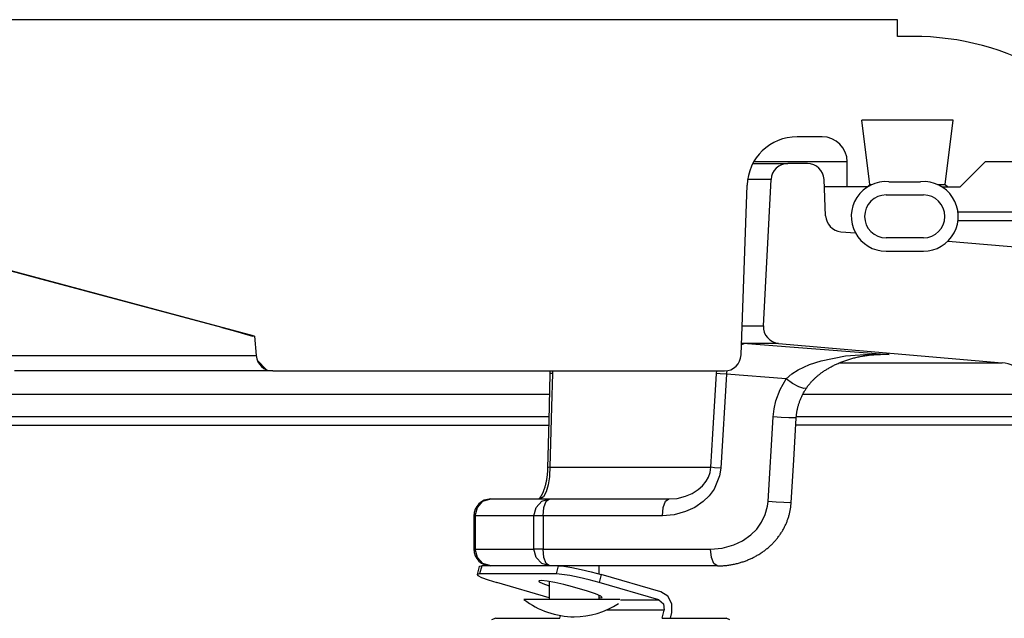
# Model space of a CAD drawing. Extents: x -285 to 5863, y 308 to 3178.
# Tile 98 of 256: x 135.93 to 139.61, y 982.07 to 984.31. Entities that reach past the tile are written whole.
import ezdxf

# ---------------------------------------------------------------- set-up
doc = ezdxf.new("R2010")
doc.units = 0
doc.header["$MEASUREMENT"] = 0
doc.layers.add('SPILL-BUCKET', color=1, linetype='CONTINUOUS')

msp = doc.modelspace()

# ---------------------------------------------------------------- linework, layer by layer
at = {"layer": 'SPILL-BUCKET', "linetype": 'Continuous'}
for p, q in [((139.20648, 984.30535), (135.02184, 984.30535)), ((139.20648, 984.24289), (139.20648, 984.30535)), ((139.26497, 984.24289), (139.20648, 984.24289)), ((139.41503, 983.9306), (139.07388, 983.9306)), ((139.10346, 983.68967), (139.07388, 983.9306)), ((139.38545, 983.68967), (139.41503, 983.9306)), ((138.92542, 983.86815), (138.83242, 983.86815)), ((138.95447, 983.77446), (138.67015, 983.77446)), ((138.99035, 983.77446), (138.95447, 983.77446)), ((139.01191, 983.77446), (138.99035, 983.77446)), ((139.01911, 983.77446), (139.01191, 983.77446)), ((139.01911, 983.68077), (139.01911, 983.77446)), ((139.4407, 983.68077), (139.53438, 983.77446)), ((139.6593, 983.77446), (139.53438, 983.77446)), ((138.62305, 983.05402), (138.64516, 983.68731)), ((139.09477, 983.68077), (138.93389, 983.68077)), ((139.09456, 983.68077), (139.10346, 983.68967)), ((139.10346, 983.68967), (139.1115, 983.68967)), ((139.17466, 983.70032), (139.29327, 983.70032)), ((139.35643, 983.68967), (139.37819, 983.68967)), ((139.37315, 983.68077), (139.4407, 983.68077)), ((139.37819, 983.68967), (139.38545, 983.68967)), ((139.38545, 983.68967), (139.39435, 983.68077)), ((139.16401, 983.65079), (139.30392, 983.65079)), ((136.80611, 983.12379), (135.1936, 983.55586)), ((135.99461, 983.34022), (135.30484, 983.52439)), ((139.30392, 983.4909), (139.16401, 983.4909)), ((139.16401, 983.44094), (139.30392, 983.44094)), ((136.68432, 983.15578), (135.99461, 983.34022)), ((136.68432, 983.15578), (136.72228, 983.14556)), ((136.72228, 983.14556), (136.75622, 983.13627)), ((136.75622, 983.13627), (136.78164, 983.1291)), ((136.78164, 983.1291), (136.79551, 983.12487)), ((136.79551, 983.12487), (136.79758, 983.12379)), ((136.79756, 983.12408), (136.79758, 983.12379)), ((136.80398, 983.12379), (136.79758, 983.12379)), ((136.80611, 983.12379), (136.80398, 983.12379)), ((136.80611, 983.12379), (136.8125, 983.05076)), ((135.86426, 983.05076), (135.99898, 983.05076)), ((135.99898, 983.05076), (136.12459, 983.05076)), ((136.12459, 983.05076), (136.24071, 983.05076)), ((136.24071, 983.05076), (136.34694, 983.05076)), ((136.34694, 983.05076), (136.44294, 983.05076)), ((136.44294, 983.05076), (136.5284, 983.05076)), ((136.5284, 983.05076), (136.60303, 983.05076)), ((136.60303, 983.05076), (136.6666, 983.05076)), ((136.6666, 983.05076), (136.7189, 983.05076)), ((136.7189, 983.05076), (136.75975, 983.05076)), ((136.75975, 983.05076), (136.78902, 983.05076)), ((136.78902, 983.05076), (136.80663, 983.05076)), ((136.80663, 983.05076), (136.8125, 983.05076)), ((136.81712, 983.03206), (136.85058, 982.9986)), ((136.04714, 982.99374), (135.9101, 982.99374)), ((136.17493, 982.99374), (136.04714, 982.99374)), ((136.29305, 982.99374), (136.17493, 982.99374)), ((136.40112, 982.99374), (136.29305, 982.99374)), ((136.49878, 982.99374), (136.40112, 982.99374)), ((136.58571, 982.99374), (136.49878, 982.99374)), ((136.66163, 982.99374), (136.58571, 982.99374)), ((136.7263, 982.99374), (136.66163, 982.99374)), ((136.7795, 982.99374), (136.7263, 982.99374)), ((136.82105, 982.99374), (136.7795, 982.99374)), ((136.85084, 982.99374), (136.82105, 982.99374)), ((136.86875, 982.99374), (136.85084, 982.99374)), ((136.87472, 982.99374), (136.86875, 982.99374)), ((136.87472, 982.99374), (138.56063, 982.99374))]:
    msp.add_line(p, q, dxfattribs=at)
at = {"layer": 'SPILL-BUCKET', "color": 7}
for p, q in [((138.66681, 983.76821), (138.79732, 983.76821)), ((138.73495, 983.70903), (138.64719, 983.70903)), ((138.62685, 983.16223), (138.70629, 983.16223)), ((138.76322, 983.09674), (138.62454, 983.09674)), ((138.98938, 983.02371), (139.59798, 983.02371)), ((139.71182, 982.90581), (138.85302, 982.90581)), ((139.71622, 982.82198), (138.82902, 982.82198)), ((140.04921, 982.79075), (138.82718, 982.79075))]:
    msp.add_line(p, q, dxfattribs=at)
at = {"layer": 'SPILL-BUCKET', "color": 1, "linetype": 'Continuous'}
for p, q in [((138.87034, 983.76821), (138.79732, 983.76821)), ((138.70629, 983.16223), (138.73495, 983.70903)), ((138.93865, 983.57311), (138.93274, 983.70848)), ((138.9956, 983.51361), (139.04984, 983.50887)), ((139.39542, 983.47863), (140.10394, 983.41664)), ((138.76322, 983.09674), (139.59797, 983.02371))]:
    msp.add_line(p, q, dxfattribs=at)
at = {"layer": 'SPILL-BUCKET', "color": 7, "linetype": 'Continuous'}
for p, q in [((139.84013, 983.58709), (139.43281, 983.58709)), ((139.43296, 983.55586), (139.84014, 983.55586)), ((137.90755, 982.90581), (128.77322, 982.90581)), ((137.90546, 982.82198), (128.95741, 982.82198)), ((128.96808, 982.79075), (137.90514, 982.79075))]:
    msp.add_line(p, q, dxfattribs=at)
at = {"layer": 'SPILL-BUCKET', "color": 8, "linetype": 'Continuous'}
for p, q in [((138.63376, 983.09532), (138.62436, 983.09133)), ((138.64632, 983.09674), (138.63376, 983.09532)), ((138.64632, 983.09674), (138.8047, 983.08428)), ((138.8047, 983.08428), (139.17608, 983.05454)), ((139.0127, 983.05024), (139.10337, 983.05674)), ((139.10127, 983.05281), (139.10546, 983.05327)), ((139.10337, 983.05674), (139.17551, 983.05458)), ((139.10546, 983.05327), (139.10967, 983.05368)), ((139.10967, 983.05368), (139.11387, 983.05406)), ((139.11387, 983.05406), (139.1181, 983.05439)), ((139.1181, 983.05439), (139.12231, 983.05468)), ((139.15031, 983.05454), (139.12052, 983.05454)), ((139.12231, 983.05468), (139.12654, 983.05492)), ((139.12654, 983.05492), (139.13077, 983.05512)), ((139.13077, 983.05512), (139.13501, 983.05528)), ((139.13501, 983.05528), (139.13924, 983.05539)), ((139.13924, 983.05539), (139.14144, 983.05543)), ((139.14144, 983.05543), (139.14365, 983.05545)), ((139.17565, 983.05457), (139.1437, 983.05453)), ((139.17608, 983.05454), (139.15031, 983.05454)), ((139.17551, 983.05458), (139.17608, 983.05454)), ((139.17608, 983.05454), (139.17565, 983.05457)), ((138.83613, 982.99738), (138.87877, 983.01736)), ((138.87877, 983.01736), (138.92249, 983.03198)), ((138.92249, 983.03198), (139.0127, 983.05024)), ((138.97219, 983.0159), (138.97542, 983.01745)), ((138.97542, 983.01745), (138.97874, 983.019)), ((138.97874, 983.019), (138.98206, 983.02052)), ((138.98206, 983.02052), (138.98546, 983.02202)), ((138.98546, 983.02202), (138.98886, 983.02349)), ((138.98886, 983.02349), (138.99235, 983.02496)), ((138.99235, 983.02496), (138.99585, 983.02638)), ((138.99585, 983.02638), (138.99957, 983.02786)), ((138.99957, 983.02786), (139.0033, 983.02929)), ((139.0033, 983.02929), (139.00689, 983.03063)), ((139.00689, 983.03063), (139.01047, 983.03193)), ((139.01047, 983.03193), (139.01411, 983.03321)), ((139.01411, 983.03321), (139.01774, 983.03445)), ((139.01774, 983.03445), (139.02144, 983.03566)), ((139.02144, 983.03566), (139.02513, 983.03684)), ((139.02513, 983.03684), (139.02887, 983.03799)), ((139.02887, 983.03799), (139.03262, 983.0391)), ((139.03262, 983.0391), (139.03643, 983.04019)), ((139.03643, 983.04019), (139.04024, 983.04123)), ((139.04024, 983.04123), (139.04411, 983.04226)), ((139.04411, 983.04226), (139.04799, 983.04324)), ((139.04799, 983.04324), (139.05193, 983.04419)), ((139.05193, 983.04419), (139.05587, 983.04511)), ((139.05587, 983.04511), (139.05989, 983.046)), ((139.05989, 983.046), (139.06391, 983.04685)), ((139.06391, 983.04685), (139.06801, 983.04767)), ((139.06801, 983.04767), (139.07211, 983.04845)), ((139.07211, 983.04845), (139.0763, 983.0492)), ((139.0763, 983.0492), (139.08048, 983.04991)), ((139.08048, 983.04991), (139.08474, 983.05059)), ((139.08474, 983.05059), (139.089, 983.05123)), ((139.089, 983.05123), (139.09304, 983.05179)), ((139.09304, 983.05179), (139.09707, 983.05231)), ((139.09707, 983.05231), (139.10127, 983.05281)), ((137.90947, 982.98284), (137.90509, 982.8075)), ((137.91176, 982.98379), (137.90947, 982.98284)), ((137.90948, 982.98303), (137.90947, 982.98294)), ((137.90947, 982.98294), (137.90947, 982.98284)), ((137.90952, 982.98514), (137.90948, 982.98303)), ((137.90949, 982.99375), (137.90953, 982.99143)), ((137.90954, 982.98724), (137.90952, 982.98514)), ((137.90953, 982.99143), (137.90954, 982.98934)), ((137.90954, 982.98934), (137.90954, 982.98724)), ((137.91839, 982.98455), (137.91176, 982.98379)), ((137.91839, 982.98455), (137.91525, 982.8599)), ((137.91847, 982.99373), (137.91839, 982.98455)), ((138.51801, 982.75851), (138.53163, 982.98455)), ((138.53163, 982.98455), (138.53256, 982.99353)), ((138.54488, 982.98311), (138.53163, 982.98455)), ((138.56822, 982.98128), (138.54488, 982.98311)), ((138.56822, 982.98128), (138.54705, 982.6306)), ((138.56874, 982.98821), (138.56822, 982.98128)), ((138.79083, 982.96387), (138.56822, 982.98128)), ((138.56956, 982.99439), (138.56874, 982.98821)), ((138.79083, 982.96387), (138.81247, 982.98231)), ((138.81247, 982.98231), (138.83613, 982.99738)), ((138.91328, 982.97908), (138.91548, 982.98081)), ((138.91548, 982.98081), (138.91774, 982.98257)), ((138.91774, 982.98257), (138.92001, 982.9843)), ((138.92001, 982.9843), (138.92237, 982.98605)), ((138.92237, 982.98605), (138.92474, 982.98777)), ((138.92474, 982.98777), (138.9272, 982.98953)), ((138.9272, 982.98953), (138.92968, 982.99125)), ((138.92968, 982.99125), (138.93227, 982.99302)), ((138.93227, 982.99302), (138.93487, 982.99475)), ((138.93487, 982.99475), (138.93762, 982.99653)), ((138.93762, 982.99653), (138.94037, 982.99827)), ((138.94037, 982.99827), (138.94328, 983.00008)), ((138.94328, 983.00008), (138.9462, 983.00185)), ((138.9462, 983.00185), (138.94873, 983.00335)), ((138.94873, 983.00335), (138.95127, 983.00482)), ((138.95127, 983.00482), (138.95391, 983.00633)), ((138.95391, 983.00633), (138.95655, 983.0078)), ((138.95655, 983.0078), (138.95961, 983.00946)), ((138.95961, 983.00946), (138.96267, 983.01109)), ((138.96267, 983.01109), (138.96582, 983.01272)), ((138.96582, 983.01272), (138.96896, 983.01431)), ((138.96896, 983.01431), (138.97219, 983.0159)), ((138.76841, 982.92383), (138.79083, 982.96387)), ((138.81484, 982.94723), (138.79083, 982.96387)), ((138.83883, 982.93427), (138.81484, 982.94723)), ((138.87653, 982.94273), (138.87787, 982.9444)), ((138.87787, 982.9444), (138.87922, 982.94604)), ((138.87922, 982.94604), (138.88063, 982.94772)), ((138.88063, 982.94772), (138.88206, 982.94937)), ((138.88206, 982.94937), (138.88355, 982.95107)), ((138.88355, 982.95107), (138.88505, 982.95274)), ((138.88505, 982.95274), (138.88664, 982.95447)), ((138.88664, 982.95447), (138.88823, 982.95616)), ((138.88823, 982.95616), (138.88992, 982.95792)), ((138.88992, 982.95792), (138.89162, 982.95965)), ((138.89162, 982.95965), (138.89343, 982.96146)), ((138.89343, 982.96146), (138.89525, 982.96323)), ((138.89525, 982.96323), (138.8972, 982.96509)), ((138.8972, 982.96509), (138.89917, 982.96693)), ((138.89917, 982.96693), (138.90129, 982.96887)), ((138.90129, 982.96887), (138.90342, 982.97077)), ((138.90342, 982.97077), (138.9053, 982.97241)), ((138.9053, 982.97241), (138.90717, 982.97403)), ((138.90717, 982.97403), (138.90913, 982.97568)), ((138.90913, 982.97568), (138.9111, 982.9773)), ((138.9111, 982.9773), (138.91328, 982.97908)), ((138.75271, 982.88155), (138.76841, 982.92383)), ((138.8575, 982.92782), (138.83883, 982.93427)), ((138.85223, 982.9043), (138.85363, 982.90704)), ((138.85363, 982.90704), (138.85508, 982.90979)), ((138.85508, 982.90979), (138.85656, 982.91252)), ((138.85656, 982.91252), (138.85809, 982.91525)), ((138.86676, 982.92931), (138.8575, 982.92782)), ((138.85809, 982.91525), (138.85966, 982.91797)), ((138.85966, 982.91797), (138.86128, 982.92068)), ((138.86128, 982.92068), (138.86293, 982.92337)), ((138.86293, 982.92337), (138.8646, 982.92602)), ((138.8646, 982.92602), (138.86631, 982.92863)), ((138.86631, 982.92863), (138.86654, 982.92897)), ((138.86654, 982.92897), (138.86677, 982.92931)), ((138.86676, 982.92931), (138.86679, 982.92936)), ((138.86679, 982.92936), (138.86682, 982.9294)), ((138.86682, 982.9294), (138.86795, 982.93109)), ((138.86795, 982.93109), (138.8691, 982.93275)), ((138.8691, 982.93275), (138.87029, 982.93444)), ((138.87029, 982.93444), (138.87149, 982.93611)), ((138.87149, 982.93611), (138.87272, 982.93778)), ((138.87272, 982.93778), (138.87395, 982.93942)), ((138.87395, 982.93942), (138.87523, 982.94109)), ((138.87523, 982.94109), (138.87653, 982.94273)), ((138.74599, 982.85189), (138.75271, 982.88155)), ((138.83767, 982.86783), (138.83856, 982.8707)), ((138.83856, 982.8707), (138.83948, 982.87354)), ((138.83948, 982.87354), (138.84044, 982.87639)), ((138.84044, 982.87639), (138.84144, 982.87922)), ((138.84144, 982.87922), (138.84248, 982.88204)), ((138.84248, 982.88204), (138.84355, 982.88485)), ((138.84355, 982.88485), (138.84466, 982.88764)), ((138.84466, 982.88764), (138.84581, 982.89041)), ((138.84581, 982.89041), (138.84702, 982.89321)), ((138.84702, 982.89321), (138.84826, 982.896)), ((138.84826, 982.896), (138.84954, 982.89878)), ((138.84954, 982.89878), (138.85086, 982.90154)), ((138.85086, 982.90154), (138.85223, 982.9043)), ((137.91525, 982.8599), (137.90954, 982.63386)), ((138.74258, 982.822), (138.74599, 982.85189)), ((138.8299, 982.83049), (138.83026, 982.83337)), ((138.83026, 982.83337), (138.83066, 982.83626)), ((138.83066, 982.83626), (138.83109, 982.83914)), ((138.83109, 982.83914), (138.83157, 982.84202)), ((138.83157, 982.84202), (138.83209, 982.8449)), ((138.83209, 982.8449), (138.83265, 982.84778)), ((138.83265, 982.84778), (138.83325, 982.85066)), ((138.83325, 982.85066), (138.83388, 982.85354)), ((138.83388, 982.85354), (138.83456, 982.85641)), ((138.83456, 982.85641), (138.83528, 982.85927)), ((138.83528, 982.85927), (138.83603, 982.86211)), ((138.83603, 982.86211), (138.83683, 982.86498)), ((138.83683, 982.86498), (138.83767, 982.86783)), ((137.90509, 982.8075), (137.9007, 982.63216)), ((138.72376, 982.50568), (138.74258, 982.822)), ((138.77253, 982.82011), (138.74258, 982.822)), ((138.80105, 982.81867), (138.77253, 982.82011)), ((138.82142, 982.81801), (138.80105, 982.81867)), ((138.81942, 982.66013), (138.82882, 982.8183)), ((138.82883, 982.8183), (138.82142, 982.81801)), ((138.82885, 982.81829), (138.82895, 982.82005)), ((138.82895, 982.82005), (138.82906, 982.8218)), ((138.82906, 982.8218), (138.8293, 982.8247)), ((138.8293, 982.8247), (138.82958, 982.8276)), ((138.82958, 982.8276), (138.8299, 982.83049)), ((138.5105, 982.63386), (138.51801, 982.75851)), ((138.81, 982.50197), (138.81942, 982.66013)), ((137.89959, 982.61218), (137.89939, 982.61003)), ((137.89977, 982.61433), (137.89959, 982.61218)), ((137.89993, 982.61649), (137.89977, 982.61433)), ((137.90009, 982.61865), (137.89993, 982.61649)), ((137.90023, 982.62082), (137.90009, 982.61865)), ((137.90035, 982.62301), (137.90023, 982.62082)), ((137.90046, 982.6252), (137.90035, 982.62301)), ((137.90055, 982.6274), (137.90046, 982.6252)), ((137.90063, 982.6296), (137.90055, 982.6274)), ((137.90067, 982.63088), (137.90063, 982.6296)), ((137.9007, 982.63216), (137.90067, 982.63088)), ((137.90297, 982.6331), (137.9007, 982.63216)), ((137.90954, 982.63386), (137.90297, 982.6331)), ((137.90954, 982.63386), (137.90793, 982.60318)), ((137.90954, 982.63386), (138.03838, 982.63386)), ((138.03838, 982.63386), (138.15608, 982.63386)), ((138.15608, 982.63386), (138.26237, 982.63386)), ((138.26237, 982.63386), (138.35702, 982.63386)), ((138.35702, 982.63386), (138.43979, 982.63386)), ((138.43979, 982.63386), (138.5105, 982.63386)), ((138.50116, 982.59726), (138.50747, 982.61502)), ((138.50747, 982.61502), (138.50941, 982.62428)), ((138.50941, 982.62428), (138.5105, 982.63386)), ((138.52376, 982.63242), (138.5105, 982.63386)), ((138.54705, 982.6306), (138.52376, 982.63242)), ((138.54705, 982.6306), (138.54284, 982.60233)), ((137.89403, 982.57534), (137.8936, 982.57344)), ((137.89444, 982.57723), (137.89403, 982.57534)), ((137.89484, 982.57915), (137.89444, 982.57723)), ((137.89523, 982.58107), (137.89484, 982.57915)), ((137.8956, 982.583), (137.89523, 982.58107)), ((137.89597, 982.58499), (137.8956, 982.583)), ((137.89633, 982.587), (137.89597, 982.58499)), ((137.89668, 982.58905), (137.89633, 982.587)), ((137.89701, 982.59112), (137.89668, 982.58905)), ((137.89734, 982.5932), (137.89701, 982.59112)), ((137.89765, 982.5953), (137.89734, 982.5932)), ((137.89793, 982.59733), (137.89765, 982.5953)), ((137.8982, 982.59938), (137.89793, 982.59733)), ((137.89847, 982.6015), (137.8982, 982.59938)), ((137.89872, 982.60363), (137.89847, 982.6015)), ((137.89896, 982.60575), (137.89872, 982.60363)), ((137.89919, 982.60789), (137.89896, 982.60575)), ((137.89939, 982.61003), (137.89919, 982.60789)), ((137.90746, 982.59838), (137.90279, 982.56787)), ((137.90793, 982.60318), (137.90746, 982.59838)), ((138.47867, 982.56448), (138.49251, 982.58173)), ((138.49251, 982.58173), (138.50116, 982.59726)), ((138.54284, 982.60233), (138.52201, 982.5524)), ((137.88245, 982.53883), (137.88185, 982.53749)), ((137.88304, 982.5402), (137.88245, 982.53883)), ((137.88364, 982.54161), (137.88304, 982.5402)), ((137.88423, 982.54304), (137.88364, 982.54161)), ((137.88482, 982.54451), (137.88423, 982.54304)), ((137.8854, 982.54601), (137.88482, 982.54451)), ((137.88597, 982.54754), (137.8854, 982.54601)), ((137.8957, 982.54247), (137.8856, 982.52319)), ((137.88654, 982.5491), (137.88597, 982.54754)), ((137.8871, 982.55068), (137.88654, 982.5491)), ((137.88766, 982.55229), (137.8871, 982.55068)), ((137.88821, 982.55393), (137.88766, 982.55229)), ((137.88874, 982.55559), (137.88821, 982.55393)), ((137.88928, 982.55728), (137.88874, 982.55559)), ((137.8898, 982.55899), (137.88928, 982.55728)), ((137.89031, 982.56072), (137.8898, 982.55899)), ((137.89081, 982.56248), (137.89031, 982.56072)), ((137.8913, 982.56426), (137.89081, 982.56248)), ((137.89179, 982.56605), (137.8913, 982.56426)), ((137.89226, 982.56788), (137.89179, 982.56605)), ((137.89272, 982.56971), (137.89226, 982.56788)), ((137.89317, 982.57157), (137.89272, 982.56971)), ((137.8936, 982.57344), (137.89317, 982.57157)), ((137.90279, 982.56787), (137.8957, 982.54247)), ((138.43998, 982.53585), (138.46309, 982.55052)), ((138.46309, 982.55052), (138.47867, 982.56448)), ((138.52201, 982.5524), (138.50335, 982.52719)), ((137.63839, 982.48426), (137.65951, 982.50712)), ((137.65951, 982.50712), (137.68836, 982.51549)), ((137.68836, 982.51549), (137.90758, 982.51549)), ((137.8576, 982.48426), (137.87873, 982.50712)), ((137.8681, 982.51567), (137.8679, 982.51547)), ((137.86843, 982.516), (137.8681, 982.51567)), ((137.86879, 982.51637), (137.86843, 982.516)), ((137.86917, 982.51678), (137.86879, 982.51637)), ((137.86957, 982.51722), (137.86917, 982.51678)), ((137.86998, 982.5177), (137.86957, 982.51722)), ((137.87042, 982.51822), (137.86998, 982.5177)), ((137.87087, 982.51877), (137.87042, 982.51822)), ((137.87134, 982.51936), (137.87087, 982.51877)), ((137.87182, 982.51999), (137.87134, 982.51936)), ((137.87232, 982.52066), (137.87182, 982.51999)), ((137.87281, 982.52134), (137.87232, 982.52066)), ((137.87332, 982.52206), (137.87281, 982.52134)), ((137.8856, 982.52319), (137.87289, 982.51549)), ((137.87383, 982.5228), (137.87332, 982.52206)), ((137.87434, 982.52357), (137.87383, 982.5228)), ((137.87487, 982.5244), (137.87434, 982.52357)), ((137.87541, 982.52526), (137.87487, 982.5244)), ((137.87597, 982.52617), (137.87541, 982.52526)), ((137.87653, 982.52712), (137.87597, 982.52617)), ((137.87711, 982.52812), (137.87653, 982.52712)), ((137.87769, 982.52915), (137.87711, 982.52812)), ((137.87827, 982.53023), (137.87769, 982.52915)), ((137.87886, 982.53134), (137.87827, 982.53023)), ((137.87873, 982.50712), (137.90758, 982.51549)), ((137.87945, 982.5325), (137.87886, 982.53134)), ((137.88005, 982.53369), (137.87945, 982.5325)), ((137.88065, 982.53492), (137.88005, 982.53369)), ((137.88125, 982.53619), (137.88065, 982.53492)), ((137.88185, 982.53749), (137.88125, 982.53619)), ((137.88688, 982.48426), (137.89563, 982.50712)), ((137.89563, 982.50712), (137.90758, 982.51549)), ((137.90758, 982.51549), (138.35307, 982.51549)), ((138.33237, 982.48426), (138.34112, 982.50712)), ((138.34112, 982.50712), (138.35307, 982.51549)), ((138.35307, 982.51549), (138.38445, 982.51792)), ((138.38445, 982.51792), (138.41585, 982.52561)), ((138.41585, 982.52561), (138.43998, 982.53585)), ((138.48114, 982.50558), (138.45031, 982.48425)), ((138.50335, 982.52719), (138.48114, 982.50558)), ((138.72181, 982.48836), (138.72376, 982.50568)), ((138.75372, 982.50379), (138.72376, 982.50568)), ((138.78224, 982.50234), (138.75372, 982.50379)), ((138.80261, 982.50168), (138.78224, 982.50234)), ((138.81001, 982.50197), (138.80261, 982.50168)), ((138.80992, 982.50071), (138.80998, 982.50197)), ((137.63066, 982.45303), (137.63839, 982.48426)), ((137.84988, 982.45303), (137.8576, 982.48426)), ((137.88368, 982.45303), (137.88688, 982.48426)), ((138.32917, 982.45303), (138.33237, 982.48426)), ((138.41572, 982.46821), (138.37361, 982.45689)), ((138.45031, 982.48425), (138.41572, 982.46821)), ((138.71347, 982.45726), (138.72181, 982.48836)), ((138.80405, 982.46206), (138.80477, 982.46514)), ((138.80477, 982.46514), (138.80545, 982.46824)), ((138.80545, 982.46824), (138.80609, 982.47134)), ((138.80609, 982.47134), (138.80668, 982.47445)), ((138.80668, 982.47445), (138.80723, 982.47757)), ((138.80723, 982.47757), (138.80773, 982.48069)), ((138.80773, 982.48069), (138.80819, 982.48381)), ((138.80819, 982.48381), (138.80861, 982.48694)), ((138.80861, 982.48694), (138.80898, 982.49007)), ((138.80898, 982.49007), (138.80931, 982.4932)), ((138.80931, 982.4932), (138.8096, 982.49632)), ((138.8096, 982.49632), (138.80984, 982.49945)), ((138.80984, 982.49945), (138.80992, 982.50071)), ((137.62591, 982.45303), (137.62591, 982.32811)), ((137.62711, 982.45303), (137.62591, 982.45303)), ((137.63066, 982.45303), (137.62711, 982.45303)), ((137.63066, 982.45303), (137.63066, 982.32811)), ((137.84988, 982.45303), (137.63066, 982.45303)), ((137.84988, 982.32811), (137.84988, 982.45303)), ((137.86341, 982.45303), (137.84988, 982.45303)), ((137.88368, 982.45303), (137.86341, 982.45303)), ((137.88368, 982.45303), (137.88368, 982.32811)), ((138.32917, 982.45303), (137.88368, 982.45303)), ((138.37361, 982.45689), (138.32917, 982.45303)), ((138.68144, 982.40313), (138.69969, 982.42849)), ((138.69969, 982.42849), (138.71347, 982.45726)), ((138.79206, 982.42572), (138.79329, 982.42868)), ((138.79329, 982.42868), (138.79448, 982.43166)), ((138.79448, 982.43166), (138.79563, 982.43465)), ((138.79563, 982.43465), (138.79674, 982.43765)), ((138.79674, 982.43765), (138.7978, 982.44066)), ((138.7978, 982.44066), (138.79882, 982.44369)), ((138.79882, 982.44369), (138.7998, 982.44673)), ((138.7998, 982.44673), (138.80074, 982.44978)), ((138.80074, 982.44978), (138.80163, 982.45283)), ((138.80163, 982.45283), (138.80248, 982.4559)), ((138.80248, 982.4559), (138.80329, 982.45897)), ((138.80329, 982.45897), (138.80405, 982.46206)), ((138.6596, 982.38132), (138.68144, 982.40313)), ((138.77403, 982.39128), (138.77576, 982.39407)), ((138.77576, 982.39407), (138.77745, 982.39687)), ((138.77745, 982.39687), (138.77911, 982.39969)), ((138.77911, 982.39969), (138.78072, 982.40254)), ((138.78072, 982.40254), (138.78229, 982.4054)), ((138.78229, 982.4054), (138.78382, 982.40828)), ((138.78382, 982.40828), (138.7853, 982.41116)), ((138.7853, 982.41116), (138.78675, 982.41407)), ((138.78675, 982.41407), (138.78814, 982.41696)), ((138.78814, 982.41696), (138.78949, 982.41987)), ((138.78949, 982.41987), (138.7908, 982.42279)), ((138.7908, 982.42279), (138.79206, 982.42572)), ((138.59584, 982.34383), (138.62873, 982.35948)), ((138.62873, 982.35948), (138.6596, 982.38132)), ((138.74567, 982.35451), (138.74792, 982.35696)), ((138.74792, 982.35696), (138.75014, 982.35944)), ((138.75014, 982.35944), (138.75234, 982.36197)), ((138.75234, 982.36197), (138.75452, 982.36453)), ((138.75452, 982.36453), (138.75664, 982.36711)), ((138.75664, 982.36711), (138.75873, 982.36971)), ((138.75873, 982.36971), (138.76078, 982.37233)), ((138.76078, 982.37233), (138.76279, 982.37498)), ((138.76279, 982.37498), (138.76477, 982.37764)), ((138.76477, 982.37764), (138.7667, 982.38034)), ((138.7667, 982.38034), (138.7686, 982.38305)), ((138.7686, 982.38305), (138.77046, 982.3858)), ((138.77046, 982.3858), (138.77227, 982.38853)), ((138.77227, 982.38853), (138.77403, 982.39128)), ((137.62711, 982.32811), (137.62591, 982.32811)), ((137.63066, 982.32811), (137.62711, 982.32811)), ((137.63066, 982.32811), (137.84988, 982.32811)), ((137.63839, 982.29689), (137.63066, 982.32811)), ((137.86341, 982.32811), (137.84988, 982.32811)), ((137.8576, 982.29689), (137.84988, 982.32811)), ((137.88368, 982.32811), (137.86341, 982.32811)), ((137.88368, 982.32811), (138.50929, 982.32811)), ((137.88688, 982.29689), (137.88368, 982.32811)), ((138.50929, 982.32811), (138.55256, 982.3319)), ((138.51249, 982.29689), (138.50929, 982.32811)), ((138.55256, 982.3319), (138.59584, 982.34383)), ((138.70131, 982.31641), (138.70419, 982.31841)), ((138.70419, 982.31841), (138.70704, 982.32045)), ((138.70704, 982.32045), (138.70986, 982.32251)), ((138.70986, 982.32251), (138.71264, 982.32461)), ((138.71264, 982.32461), (138.71541, 982.32675)), ((138.71541, 982.32675), (138.71813, 982.32891)), ((138.71813, 982.32891), (138.72082, 982.33111)), ((138.72082, 982.33111), (138.72347, 982.33333)), ((138.72347, 982.33333), (138.72609, 982.33558)), ((138.72609, 982.33558), (138.72867, 982.33786)), ((138.72867, 982.33786), (138.73122, 982.34017)), ((138.73122, 982.34017), (138.73373, 982.34249)), ((138.73373, 982.34249), (138.7362, 982.34485)), ((138.7362, 982.34485), (138.73862, 982.34723)), ((138.73862, 982.34723), (138.74102, 982.34964)), ((138.74102, 982.34964), (138.74336, 982.35206)), ((138.74336, 982.35206), (138.74567, 982.35451)), ((137.65951, 982.27402), (137.63839, 982.29689)), ((137.87873, 982.27402), (137.8576, 982.29689)), ((137.89563, 982.27402), (137.88688, 982.29689)), ((138.52124, 982.27402), (138.51249, 982.29689)), ((138.62733, 982.28032), (138.63081, 982.28146)), ((138.63081, 982.28146), (138.63428, 982.28265)), ((138.63428, 982.28265), (138.63771, 982.28388)), ((138.63771, 982.28388), (138.64114, 982.28514)), ((138.64114, 982.28514), (138.64453, 982.28645)), ((138.64453, 982.28645), (138.64792, 982.2878)), ((138.64792, 982.2878), (138.65127, 982.28919)), ((138.65127, 982.28919), (138.65461, 982.29062)), ((138.65461, 982.29062), (138.65792, 982.29208)), ((138.65792, 982.29208), (138.66121, 982.29359)), ((138.66121, 982.29359), (138.66447, 982.29513)), ((138.66447, 982.29513), (138.6677, 982.29672)), ((138.6677, 982.29672), (138.67091, 982.29833)), ((138.67091, 982.29833), (138.67409, 982.29999)), ((138.67409, 982.29999), (138.67723, 982.30167)), ((138.67723, 982.30167), (138.68035, 982.3034)), ((138.68035, 982.3034), (138.68344, 982.30515)), ((138.68344, 982.30515), (138.6865, 982.30695)), ((138.6865, 982.30695), (138.68952, 982.30877)), ((138.68952, 982.30877), (138.69252, 982.31064)), ((138.69252, 982.31064), (138.69547, 982.31253)), ((138.69547, 982.31253), (138.69841, 982.31445)), ((138.69841, 982.31445), (138.70131, 982.31641)), ((137.64478, 982.26334), (137.63731, 982.23318)), ((137.64478, 982.26334), (137.64753, 982.26507)), ((137.65456, 982.26566), (137.64709, 982.23549)), ((137.64753, 982.26507), (137.65456, 982.26566)), ((137.94138, 982.26566), (137.65456, 982.26566)), ((137.68836, 982.26566), (137.65951, 982.27402)), ((137.90758, 982.26566), (137.68836, 982.26566)), ((137.90758, 982.26566), (137.87873, 982.27402)), ((137.90758, 982.26566), (137.89563, 982.27402)), ((137.93391, 982.23549), (137.94138, 982.26566)), ((137.94138, 982.26566), (137.96161, 982.26407)), ((138.53319, 982.26566), (137.94138, 982.26566)), ((137.96161, 982.26407), (137.99077, 982.25948)), ((137.99077, 982.25948), (138.026, 982.25233)), ((138.026, 982.25233), (138.06387, 982.24332)), ((138.09337, 982.23541), (138.09337, 982.26566)), ((138.53319, 982.26566), (138.52124, 982.27402)), ((138.53467, 982.26569), (138.53709, 982.26569)), ((138.53709, 982.26569), (138.53952, 982.26572)), ((138.53952, 982.26572), (138.54328, 982.26582)), ((138.54328, 982.26582), (138.54704, 982.26597)), ((138.54704, 982.26597), (138.55079, 982.26615)), ((138.55079, 982.26615), (138.55454, 982.26639)), ((138.55454, 982.26639), (138.55825, 982.26666)), ((138.55825, 982.26666), (138.56197, 982.26699)), ((138.56197, 982.26699), (138.56568, 982.26735)), ((138.56568, 982.26735), (138.56938, 982.26776)), ((138.56938, 982.26776), (138.5731, 982.26822)), ((138.5731, 982.26822), (138.57682, 982.26872)), ((138.57682, 982.26872), (138.58051, 982.26926)), ((138.58051, 982.26926), (138.58419, 982.26985)), ((138.58419, 982.26985), (138.58786, 982.27048)), ((138.58786, 982.27048), (138.59152, 982.27116)), ((138.59152, 982.27116), (138.59515, 982.27188)), ((138.59515, 982.27188), (138.59878, 982.27264)), ((138.59878, 982.27264), (138.60239, 982.27345)), ((138.60239, 982.27345), (138.60599, 982.2743)), ((138.60599, 982.2743), (138.60958, 982.27519)), ((138.60958, 982.27519), (138.61315, 982.27613)), ((138.61315, 982.27613), (138.61671, 982.27711)), ((138.61671, 982.27711), (138.62026, 982.27813)), ((138.62026, 982.27813), (138.6238, 982.2792)), ((138.6238, 982.2792), (138.62733, 982.28032)), ((137.64709, 982.23549), (137.63778, 982.23391)), ((137.63778, 982.23391), (137.64029, 982.22932)), ((137.64029, 982.22932), (137.65437, 982.22216)), ((137.93391, 982.23549), (137.64709, 982.23549)), ((137.65437, 982.22216), (137.67866, 982.21315)), ((137.67866, 982.21315), (137.71077, 982.20316)), ((137.87795, 982.21113), (137.86755, 982.21035)), ((137.86755, 982.21035), (137.86926, 982.20644)), ((137.89907, 982.20867), (137.87795, 982.21113)), ((137.92806, 982.20329), (137.89907, 982.20867)), ((137.95414, 982.23391), (137.93391, 982.23549)), ((137.9833, 982.22932), (137.95414, 982.23391)), ((138.01854, 982.22216), (137.9833, 982.22932)), ((138.0564, 982.21315), (138.01854, 982.22216)), ((138.09319, 982.20316), (138.0564, 982.21315)), ((138.06387, 982.24332), (138.10066, 982.23333)), ((138.10066, 982.23333), (138.09319, 982.20316)), ((138.3236, 982.16867), (138.10066, 982.23333)), ((137.90649, 982.1464), (137.71077, 982.20316)), ((137.86926, 982.20644), (137.88285, 982.19991)), ((137.88285, 982.19991), (137.90649, 982.19165)), ((137.90649, 982.20744), (137.90649, 982.14074)), ((137.96104, 982.19573), (137.92806, 982.20329)), ((137.99356, 982.187), (137.96104, 982.19573)), ((138.0493, 982.17083), (137.99356, 982.187)), ((138.31547, 982.13869), (138.09319, 982.20316)), ((137.81939, 982.14074), (137.81256, 982.14074)), ((137.83937, 982.14074), (137.81939, 982.14074)), ((137.87105, 982.14074), (137.83937, 982.14074)), ((137.91213, 982.14074), (137.87105, 982.14074)), ((137.95961, 982.14074), (137.91213, 982.14074)), ((138.01002, 982.14074), (137.95961, 982.14074)), ((138.0597, 982.14074), (138.01002, 982.14074)), ((138.08003, 982.16103), (138.0493, 982.17083)), ((138.10502, 982.14074), (138.0597, 982.14074)), ((138.0994, 982.15291), (138.08003, 982.16103)), ((138.09337, 982.14074), (138.09337, 982.15582)), ((138.09337, 982.14669), (138.10411, 982.14784)), ((138.10411, 982.14784), (138.0994, 982.15291)), ((138.14268, 982.14074), (138.10502, 982.14074)), ((138.16994, 982.14074), (138.14268, 982.14074)), ((138.17269, 982.13869), (138.31547, 982.13869)), ((138.31547, 982.13869), (138.33299, 982.12414)), ((138.34947, 982.1525), (138.3236, 982.16867)), ((138.3644, 982.1245), (138.34947, 982.1525)), ((138.33587, 982.10045), (138.11961, 982.10045)), ((138.3284, 982.07028), (138.33587, 982.10045)), ((138.33299, 982.12414), (138.33587, 982.10045)), ((138.3644, 982.09217), (138.3644, 982.1245)), ((137.70696, 982.07028), (137.69073, 982.06438)), ((137.70696, 982.07028), (137.94598, 982.07028)), ((137.94598, 982.07028), (137.94843, 982.0802)), ((138.3284, 982.07028), (138.56741, 982.07028)), ((138.35899, 982.07028), (138.3644, 982.09217)), ((138.58072, 982.06438), (138.56741, 982.07028))]:
    msp.add_line(p, q, dxfattribs=at)
at = {"layer": 'SPILL-BUCKET', "linetype": 'Continuous'}
for centre, radius, start, end in [((139.26497, 983.24357), 0.99932, 60, 90), ((138.83242, 983.68077), 0.18737, 90, 178), ((138.92542, 983.77446), 0.09369, 0, 90), ((139.16401, 983.57085), 0.12991, 85.29948, 270), ((139.30392, 983.57085), 0.12991, 270, 94.70052), ((139.16401, 983.57085), 0.07995, 90, 270), ((139.30392, 983.57085), 0.07995, 270, 90), ((138.56063, 983.0562), 0.06246, 270, 358), ((136.87472, 983.0562), 0.06246, 185, 270)]:
    msp.add_arc(centre, radius, start, end, dxfattribs=at)
at = {"layer": 'SPILL-BUCKET', "color": 1, "linetype": 'Continuous'}
for centre, radius, start, end in [((138.79732, 983.70576), 0.06246, 90, 177), ((138.87034, 983.70576), 0.06246, 2.5, 90), ((139.00105, 983.57583), 0.06246, 182.5, 265), ((138.76866, 983.15896), 0.06246, 177, 265), ((139.58708, 982.89927), 0.12491, 3, 85)]:
    msp.add_arc(centre, radius, start, end, dxfattribs=at)
at = {"layer": 'SPILL-BUCKET', "color": 8, "linetype": 'Continuous'}
for centre, radius, start, end in [((137.68836, 982.45303), 0.06246, 90, 180), ((137.68836, 982.32811), 0.06246, 180, 270), ((137.99993, 982.37851), 0.30273, 231.76055, 270.00016), ((137.99993, 982.37851), 0.30273, 270.00016, 303.15721)]:
    msp.add_arc(centre, radius, start, end, dxfattribs=at)

doc.saveas('drawing.dxf')
